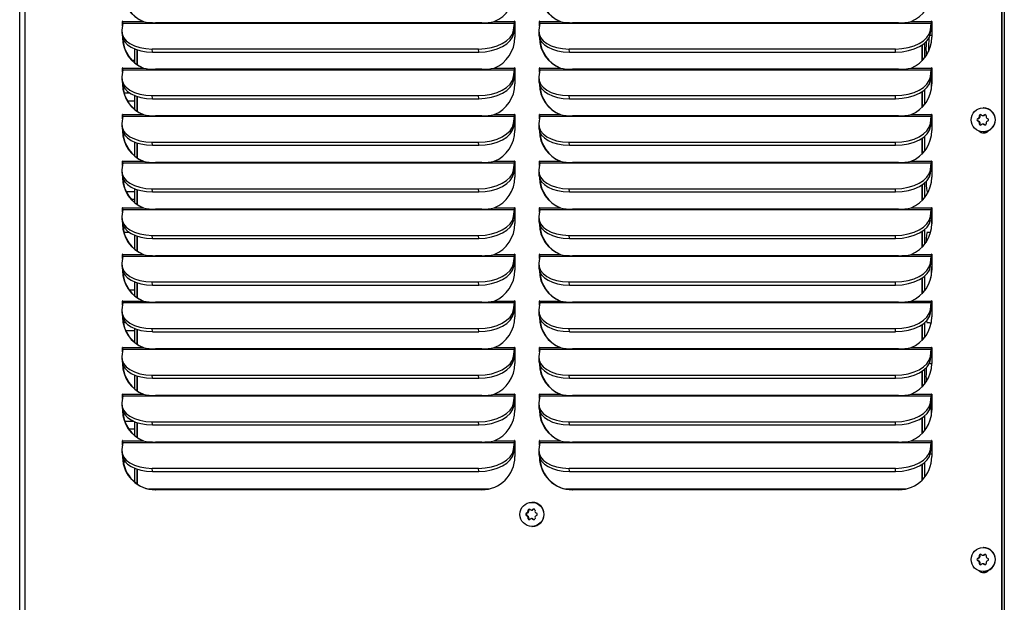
# Model space of a CAD drawing. Extents: x 776 to 936, y -8 to 92.
# Tile 10 of 18: x 832 to 847, y 45 to 54. Entities that reach past the tile are written whole.
import ezdxf

# ---------------------------------------------------------------- set-up
doc = ezdxf.new("R2010")
doc.units = 0
doc.header["$LTSCALE"] = 4
doc.header["$MEASUREMENT"] = 0
doc.layers.get('0').update_dxf_attribs({"linetype": 'CONTINUOUS'})

msp = doc.modelspace()

# ---------------------------------------------------------------- linework, layer by layer
for p, q in [((846.784, 31.709), (846.784, 75.825)), ((846.789, 31.709), (846.789, 75.825)), ((846.823, 75.661), (846.823, 32.39)), ((831.824, 31.709), (831.824, 72.984)), ((831.905, 31.709), (831.905, 72.984)), ((833.395, 54.262), (833.381, 54.154)), ((833.395, 54.287), (833.39, 54.287)), ((833.39, 54.223), (833.39, 54.287)), ((833.395, 54.264), (833.395, 54.287)), ((833.395, 54.262), (839.36, 54.262)), ((833.396, 54.287), (833.705, 54.287)), ((833.705, 54.287), (833.71, 54.287)), ((838.862, 54.268), (833.893, 54.268)), ((839.052, 54.287), (839.361, 54.287)), ((839.347, 54.154), (839.36, 54.262)), ((839.349, 54.107), (839.347, 54.154)), ((839.349, 54.107), (839.363, 54.214)), ((839.366, 54.287), (839.361, 54.287)), ((839.367, 54.287), (839.367, 54.046)), ((839.745, 54.262), (839.732, 54.154)), ((839.746, 54.287), (839.741, 54.287)), ((839.741, 54.223), (839.741, 54.287)), ((839.745, 54.262), (845.711, 54.262)), ((839.746, 54.264), (839.746, 54.287)), ((839.747, 54.287), (840.055, 54.287)), ((840.055, 54.287), (840.06, 54.287)), ((845.213, 54.268), (840.244, 54.268)), ((845.403, 54.287), (845.712, 54.287)), ((845.697, 54.154), (845.711, 54.262)), ((845.7, 54.107), (845.697, 54.154)), ((845.7, 54.107), (845.714, 54.214)), ((845.717, 54.287), (845.712, 54.287)), ((845.718, 54.287), (845.718, 54.046)), ((833.38, 54.124), (833.383, 54.077)), ((839.731, 54.124), (839.734, 54.077)), ((833.575, 53.869), (833.575, 53.658)), ((833.614, 53.855), (833.614, 53.628)), ((833.614, 53.628), (833.614, 53.855)), ((833.847, 53.82), (833.844, 53.868)), ((833.844, 53.868), (838.813, 53.868)), ((838.816, 53.82), (838.813, 53.868)), ((840.197, 53.82), (840.194, 53.868)), ((840.194, 53.868), (845.163, 53.868)), ((845.166, 53.82), (845.163, 53.868)), ((845.569, 53.687), (845.569, 53.928)), ((845.569, 53.928), (845.569, 53.687)), ((845.608, 53.957), (845.608, 53.731)), ((833.533, 53.698), (833.575, 53.698)), ((833.847, 53.82), (838.816, 53.82)), ((840.197, 53.82), (845.166, 53.82)), ((833.395, 53.552), (833.381, 53.444)), ((833.395, 53.577), (833.39, 53.577)), ((833.39, 53.513), (833.39, 53.577)), ((833.395, 53.554), (833.395, 53.577)), ((833.395, 53.552), (839.36, 53.552)), ((833.396, 53.577), (833.705, 53.577)), ((833.705, 53.577), (833.71, 53.577)), ((838.862, 53.558), (833.893, 53.558)), ((839.052, 53.577), (839.361, 53.577)), ((839.347, 53.444), (839.36, 53.552)), ((839.366, 53.577), (839.361, 53.577)), ((839.367, 53.577), (839.367, 53.336)), ((839.745, 53.552), (839.732, 53.444)), ((839.746, 53.577), (839.741, 53.577)), ((839.741, 53.513), (839.741, 53.577)), ((839.745, 53.552), (845.711, 53.552)), ((839.746, 53.554), (839.746, 53.577)), ((839.747, 53.577), (840.055, 53.577)), ((840.055, 53.577), (840.06, 53.577)), ((845.213, 53.558), (840.244, 53.558)), ((845.403, 53.577), (845.712, 53.577)), ((845.697, 53.444), (845.711, 53.552)), ((845.717, 53.577), (845.712, 53.577)), ((845.718, 53.577), (845.718, 53.336)), ((833.38, 53.414), (833.383, 53.367)), ((839.349, 53.397), (839.347, 53.444)), ((839.349, 53.397), (839.363, 53.504)), ((839.731, 53.414), (839.734, 53.367)), ((845.7, 53.397), (845.697, 53.444)), ((845.7, 53.397), (845.714, 53.504)), ((845.608, 53.247), (845.608, 53.021)), ((833.414, 53.198), (833.498, 53.198)), ((833.575, 53.159), (833.575, 52.948)), ((833.614, 53.145), (833.614, 52.918)), ((833.614, 52.918), (833.614, 53.145)), ((833.847, 53.11), (833.844, 53.158)), ((833.844, 53.158), (838.813, 53.158)), ((833.847, 53.11), (838.816, 53.11)), ((838.816, 53.11), (838.813, 53.158)), ((840.197, 53.11), (840.194, 53.158)), ((840.194, 53.158), (845.163, 53.158)), ((840.197, 53.11), (845.166, 53.11)), ((845.166, 53.11), (845.163, 53.158)), ((845.569, 52.977), (845.569, 53.218)), ((845.569, 53.218), (845.569, 52.977)), ((833.575, 53.073), (833.468, 53.073)), ((846.506, 52.971), (846.499, 52.971)), ((833.395, 52.842), (833.381, 52.734)), ((833.395, 52.867), (833.39, 52.867)), ((833.39, 52.803), (833.39, 52.867)), ((833.395, 52.844), (833.395, 52.867)), ((833.395, 52.842), (839.36, 52.842)), ((833.396, 52.867), (833.705, 52.867)), ((833.705, 52.867), (833.71, 52.867)), ((838.862, 52.848), (833.893, 52.848)), ((839.052, 52.867), (839.361, 52.867)), ((839.347, 52.734), (839.36, 52.842)), ((839.366, 52.867), (839.361, 52.867)), ((839.367, 52.867), (839.367, 52.626)), ((839.745, 52.842), (839.732, 52.734)), ((839.746, 52.867), (839.741, 52.867)), ((839.741, 52.803), (839.741, 52.867)), ((839.745, 52.842), (845.711, 52.842)), ((839.746, 52.844), (839.746, 52.867)), ((839.747, 52.867), (840.055, 52.867)), ((840.055, 52.867), (840.06, 52.867)), ((845.213, 52.848), (840.244, 52.848)), ((845.403, 52.867), (845.712, 52.867)), ((845.697, 52.734), (845.711, 52.842)), ((845.717, 52.867), (845.712, 52.867)), ((845.718, 52.867), (845.718, 52.626)), ((846.415, 52.804), (846.426, 52.804)), ((846.442, 52.813), (846.426, 52.804)), ((846.431, 52.813), (846.442, 52.813)), ((846.44, 52.848), (846.451, 52.848)), ((846.44, 52.83), (846.451, 52.83)), ((846.451, 52.848), (846.451, 52.83)), ((846.494, 52.853), (846.505, 52.853)), ((846.503, 52.856), (846.514, 52.856)), ((846.53, 52.865), (846.514, 52.856)), ((833.38, 52.704), (833.383, 52.657)), ((839.349, 52.687), (839.347, 52.734)), ((839.349, 52.687), (839.363, 52.794)), ((839.731, 52.704), (839.734, 52.657)), ((845.7, 52.687), (845.697, 52.734)), ((845.7, 52.687), (845.714, 52.794)), ((846.415, 52.771), (846.426, 52.771)), ((846.426, 52.771), (846.442, 52.762)), ((846.431, 52.762), (846.442, 52.762)), ((846.44, 52.746), (846.451, 52.746)), ((846.44, 52.727), (846.451, 52.727)), ((846.451, 52.746), (846.451, 52.727)), ((846.505, 52.722), (846.494, 52.722)), ((846.503, 52.72), (846.514, 52.72)), ((846.514, 52.72), (846.53, 52.711)), ((846.52, 52.711), (846.53, 52.711)), ((833.411, 52.573), (833.398, 52.573)), ((845.569, 52.267), (845.569, 52.508)), ((845.569, 52.508), (845.569, 52.267)), ((845.608, 52.537), (845.608, 52.311)), ((846.499, 52.605), (846.506, 52.605)), ((833.575, 52.449), (833.575, 52.238)), ((833.614, 52.435), (833.614, 52.208)), ((833.614, 52.208), (833.614, 52.435)), ((833.847, 52.4), (833.844, 52.448)), ((833.844, 52.448), (838.813, 52.448)), ((833.847, 52.4), (838.816, 52.4)), ((838.816, 52.4), (838.813, 52.448)), ((840.197, 52.4), (840.194, 52.448)), ((840.194, 52.448), (845.163, 52.448)), ((840.197, 52.4), (845.166, 52.4)), ((845.166, 52.4), (845.163, 52.448)), ((833.395, 52.132), (833.381, 52.024)), ((833.395, 52.157), (833.39, 52.157)), ((833.39, 52.093), (833.39, 52.157)), ((833.395, 52.134), (833.395, 52.157)), ((833.395, 52.132), (839.36, 52.132)), ((833.396, 52.157), (833.705, 52.157)), ((833.705, 52.157), (833.71, 52.157)), ((838.862, 52.138), (833.893, 52.138)), ((839.052, 52.157), (839.361, 52.157)), ((839.347, 52.024), (839.36, 52.132)), ((839.349, 51.977), (839.363, 52.084)), ((839.366, 52.157), (839.361, 52.157)), ((839.367, 52.157), (839.367, 51.916)), ((839.745, 52.132), (839.732, 52.024)), ((839.746, 52.157), (839.741, 52.157)), ((839.741, 52.093), (839.741, 52.157)), ((839.745, 52.132), (845.711, 52.132)), ((839.746, 52.134), (839.746, 52.157)), ((839.747, 52.157), (840.055, 52.157)), ((840.055, 52.157), (840.06, 52.157)), ((845.213, 52.138), (840.244, 52.138)), ((845.403, 52.157), (845.712, 52.157)), ((845.697, 52.024), (845.711, 52.132)), ((845.7, 51.977), (845.714, 52.084)), ((845.717, 52.157), (845.712, 52.157)), ((845.718, 52.157), (845.718, 51.916)), ((833.38, 51.994), (833.383, 51.947)), ((839.349, 51.977), (839.347, 52.024)), ((839.731, 51.994), (839.734, 51.947)), ((845.7, 51.977), (845.697, 52.024)), ((845.569, 51.557), (845.569, 51.798)), ((845.569, 51.798), (845.569, 51.557)), ((845.608, 51.827), (845.608, 51.601)), ((833.444, 51.698), (833.575, 51.698)), ((833.575, 51.739), (833.575, 51.528)), ((833.614, 51.725), (833.614, 51.498)), ((833.614, 51.498), (833.614, 51.725)), ((833.847, 51.69), (833.844, 51.738)), ((833.844, 51.738), (838.813, 51.738)), ((833.847, 51.69), (838.816, 51.69)), ((838.816, 51.69), (838.813, 51.738)), ((840.197, 51.69), (840.194, 51.738)), ((840.194, 51.738), (845.163, 51.738)), ((840.197, 51.69), (845.166, 51.69)), ((845.166, 51.69), (845.163, 51.738)), ((833.395, 51.447), (833.39, 51.447)), ((833.39, 51.383), (833.39, 51.447)), ((833.395, 51.424), (833.395, 51.447)), ((833.396, 51.447), (833.705, 51.447)), ((833.575, 51.573), (833.528, 51.573)), ((833.705, 51.447), (833.71, 51.447)), ((839.052, 51.447), (839.361, 51.447)), ((839.366, 51.447), (839.361, 51.447)), ((839.367, 51.447), (839.367, 51.206)), ((839.746, 51.447), (839.741, 51.447)), ((839.741, 51.383), (839.741, 51.447)), ((839.746, 51.424), (839.746, 51.447)), ((839.747, 51.447), (840.055, 51.447)), ((840.055, 51.447), (840.06, 51.447)), ((845.403, 51.447), (845.712, 51.447)), ((845.717, 51.447), (845.712, 51.447)), ((845.718, 51.447), (845.718, 51.206)), ((833.395, 51.422), (833.381, 51.314)), ((833.395, 51.422), (839.36, 51.422)), ((838.862, 51.428), (833.893, 51.428)), ((839.347, 51.314), (839.36, 51.422)), ((839.349, 51.267), (839.347, 51.314)), ((839.349, 51.267), (839.363, 51.374)), ((839.745, 51.422), (839.732, 51.314)), ((839.745, 51.422), (845.711, 51.422)), ((845.213, 51.428), (840.244, 51.428)), ((845.697, 51.314), (845.711, 51.422)), ((845.7, 51.267), (845.697, 51.314)), ((845.7, 51.267), (845.714, 51.374)), ((833.38, 51.284), (833.383, 51.237)), ((839.731, 51.284), (839.734, 51.237)), ((833.491, 51.073), (833.413, 51.073)), ((833.575, 51.029), (833.575, 50.818)), ((833.614, 51.015), (833.614, 50.788)), ((833.614, 50.788), (833.614, 51.015)), ((833.847, 50.98), (833.844, 51.028)), ((833.844, 51.028), (838.813, 51.028)), ((838.816, 50.98), (838.813, 51.028)), ((840.197, 50.98), (840.194, 51.028)), ((840.194, 51.028), (845.163, 51.028)), ((845.166, 50.98), (845.163, 51.028)), ((845.569, 50.847), (845.569, 51.088)), ((845.569, 51.088), (845.569, 50.847)), ((845.608, 51.117), (845.608, 50.891)), ((833.847, 50.98), (838.816, 50.98)), ((840.197, 50.98), (845.166, 50.98)), ((833.395, 50.712), (833.381, 50.604)), ((833.395, 50.737), (833.39, 50.737)), ((833.39, 50.673), (833.39, 50.737)), ((833.395, 50.714), (833.395, 50.737)), ((833.395, 50.712), (839.36, 50.712)), ((833.396, 50.737), (833.705, 50.737)), ((833.705, 50.737), (833.71, 50.737)), ((838.862, 50.718), (833.893, 50.718)), ((839.052, 50.737), (839.361, 50.737)), ((839.347, 50.604), (839.36, 50.712)), ((839.366, 50.737), (839.361, 50.737)), ((839.367, 50.737), (839.367, 50.496)), ((839.745, 50.712), (839.732, 50.604)), ((839.746, 50.737), (839.741, 50.737)), ((839.741, 50.673), (839.741, 50.737)), ((839.745, 50.712), (845.711, 50.712)), ((839.746, 50.714), (839.746, 50.737)), ((839.747, 50.737), (840.055, 50.737)), ((840.055, 50.737), (840.06, 50.737)), ((845.213, 50.718), (840.244, 50.718)), ((845.403, 50.737), (845.712, 50.737)), ((845.697, 50.604), (845.711, 50.712)), ((845.717, 50.737), (845.712, 50.737)), ((845.718, 50.737), (845.718, 50.496)), ((833.38, 50.574), (833.383, 50.527)), ((839.349, 50.557), (839.347, 50.604)), ((839.349, 50.557), (839.363, 50.664)), ((839.731, 50.574), (839.734, 50.527)), ((845.7, 50.557), (845.697, 50.604)), ((845.7, 50.557), (845.714, 50.664)), ((845.608, 50.407), (845.608, 50.181)), ((833.575, 50.319), (833.575, 50.108)), ((833.614, 50.305), (833.614, 50.078)), ((833.614, 50.078), (833.614, 50.305)), ((833.847, 50.27), (833.844, 50.318)), ((833.844, 50.318), (838.813, 50.318)), ((833.847, 50.27), (838.816, 50.27)), ((838.816, 50.27), (838.813, 50.318)), ((840.197, 50.27), (840.194, 50.318)), ((840.194, 50.318), (845.163, 50.318)), ((840.197, 50.27), (845.166, 50.27)), ((845.166, 50.27), (845.163, 50.318)), ((845.569, 50.137), (845.569, 50.378)), ((845.569, 50.378), (845.569, 50.137)), ((833.491, 50.198), (833.575, 50.198)), ((833.395, 50.002), (833.381, 49.894)), ((833.395, 50.027), (833.39, 50.027)), ((833.39, 49.963), (833.39, 50.027)), ((833.395, 50.004), (833.395, 50.027)), ((833.395, 50.002), (839.36, 50.002)), ((833.396, 50.027), (833.705, 50.027)), ((833.705, 50.027), (833.71, 50.027)), ((838.862, 50.008), (833.893, 50.008)), ((839.052, 50.027), (839.361, 50.027)), ((839.347, 49.894), (839.36, 50.002)), ((839.349, 49.847), (839.363, 49.954)), ((839.366, 50.027), (839.361, 50.027)), ((839.367, 50.027), (839.367, 49.786)), ((839.745, 50.002), (839.732, 49.894)), ((839.746, 50.027), (839.741, 50.027)), ((839.741, 49.963), (839.741, 50.027)), ((839.745, 50.002), (845.711, 50.002)), ((839.746, 50.004), (839.746, 50.027)), ((839.747, 50.027), (840.055, 50.027)), ((840.055, 50.027), (840.06, 50.027)), ((845.213, 50.008), (840.244, 50.008)), ((845.403, 50.027), (845.712, 50.027)), ((845.697, 49.894), (845.711, 50.002)), ((845.7, 49.847), (845.714, 49.954)), ((845.717, 50.027), (845.712, 50.027)), ((845.718, 50.027), (845.718, 49.786)), ((833.38, 49.864), (833.383, 49.817)), ((839.349, 49.847), (839.347, 49.894)), ((839.731, 49.864), (839.734, 49.817)), ((845.7, 49.847), (845.697, 49.894)), ((833.403, 49.698), (833.438, 49.698)), ((845.569, 49.427), (845.569, 49.668)), ((845.569, 49.668), (845.569, 49.427)), ((845.608, 49.697), (845.608, 49.471)), ((833.575, 49.573), (833.442, 49.573)), ((833.575, 49.609), (833.575, 49.398)), ((833.614, 49.595), (833.614, 49.368)), ((833.614, 49.368), (833.614, 49.595)), ((833.847, 49.56), (833.844, 49.608)), ((833.844, 49.608), (838.813, 49.608)), ((833.847, 49.56), (838.816, 49.56)), ((838.816, 49.56), (838.813, 49.608)), ((840.197, 49.56), (840.194, 49.608)), ((840.194, 49.608), (845.163, 49.608)), ((840.197, 49.56), (845.166, 49.56)), ((845.166, 49.56), (845.163, 49.608)), ((833.395, 49.292), (833.381, 49.184)), ((833.395, 49.317), (833.39, 49.317)), ((833.39, 49.253), (833.39, 49.317)), ((833.395, 49.294), (833.395, 49.317)), ((833.395, 49.292), (839.36, 49.292)), ((833.396, 49.317), (833.705, 49.317)), ((833.705, 49.317), (833.71, 49.317)), ((838.862, 49.298), (833.893, 49.298)), ((839.052, 49.317), (839.361, 49.317)), ((839.347, 49.184), (839.36, 49.292)), ((839.349, 49.137), (839.363, 49.244)), ((839.366, 49.317), (839.361, 49.317)), ((839.367, 49.317), (839.367, 49.076)), ((839.745, 49.292), (839.732, 49.184)), ((839.746, 49.317), (839.741, 49.317)), ((839.741, 49.253), (839.741, 49.317)), ((839.745, 49.292), (845.711, 49.292)), ((839.746, 49.294), (839.746, 49.317)), ((839.747, 49.317), (840.055, 49.317)), ((840.055, 49.317), (840.06, 49.317)), ((845.213, 49.298), (840.244, 49.298)), ((845.403, 49.317), (845.712, 49.317)), ((845.697, 49.184), (845.711, 49.292)), ((845.7, 49.137), (845.714, 49.244)), ((845.717, 49.317), (845.712, 49.317)), ((845.718, 49.317), (845.718, 49.076)), ((833.38, 49.154), (833.383, 49.107)), ((839.349, 49.137), (839.347, 49.184)), ((839.731, 49.154), (839.734, 49.107)), ((845.7, 49.137), (845.697, 49.184)), ((833.575, 48.899), (833.575, 48.688)), ((833.847, 48.85), (833.844, 48.898)), ((833.844, 48.898), (838.813, 48.898)), ((838.816, 48.85), (838.813, 48.898)), ((840.197, 48.85), (840.194, 48.898)), ((840.194, 48.898), (845.163, 48.898)), ((845.166, 48.85), (845.163, 48.898)), ((845.569, 48.717), (845.569, 48.958)), ((845.569, 48.958), (845.569, 48.717)), ((845.608, 48.987), (845.608, 48.761)), ((833.614, 48.885), (833.614, 48.658)), ((833.614, 48.658), (833.614, 48.885)), ((833.847, 48.85), (838.816, 48.85)), ((840.197, 48.85), (845.166, 48.85)), ((833.395, 48.607), (833.39, 48.607)), ((833.39, 48.543), (833.39, 48.607)), ((833.395, 48.584), (833.395, 48.607)), ((833.396, 48.607), (833.705, 48.607)), ((833.563, 48.698), (833.575, 48.698)), ((833.705, 48.607), (833.71, 48.607)), ((839.052, 48.607), (839.361, 48.607)), ((839.366, 48.607), (839.361, 48.607)), ((839.367, 48.607), (839.367, 48.366)), ((839.746, 48.607), (839.741, 48.607)), ((839.741, 48.543), (839.741, 48.607)), ((839.746, 48.584), (839.746, 48.607)), ((839.747, 48.607), (840.055, 48.607)), ((840.055, 48.607), (840.06, 48.607)), ((845.403, 48.607), (845.712, 48.607)), ((845.717, 48.607), (845.712, 48.607)), ((845.718, 48.607), (845.718, 48.366)), ((833.395, 48.582), (833.381, 48.474)), ((833.395, 48.582), (839.36, 48.582)), ((838.862, 48.588), (833.893, 48.588)), ((839.347, 48.474), (839.36, 48.582)), ((839.349, 48.427), (839.347, 48.474)), ((839.349, 48.427), (839.363, 48.534)), ((839.745, 48.582), (839.732, 48.474)), ((839.745, 48.582), (845.711, 48.582)), ((845.213, 48.588), (840.244, 48.588)), ((845.697, 48.474), (845.711, 48.582)), ((845.7, 48.427), (845.697, 48.474)), ((845.7, 48.427), (845.714, 48.534)), ((833.38, 48.444), (833.383, 48.397)), ((839.731, 48.444), (839.734, 48.397)), ((833.423, 48.198), (833.553, 48.198)), ((833.575, 48.189), (833.575, 47.978)), ((833.614, 48.175), (833.614, 47.948)), ((833.614, 47.948), (833.614, 48.175)), ((833.847, 48.14), (833.844, 48.188)), ((833.844, 48.188), (838.813, 48.188)), ((838.816, 48.14), (838.813, 48.188)), ((840.197, 48.14), (840.194, 48.188)), ((840.194, 48.188), (845.163, 48.188)), ((845.166, 48.14), (845.163, 48.188)), ((845.569, 48.007), (845.569, 48.248)), ((845.569, 48.248), (845.569, 48.007)), ((845.608, 48.277), (845.608, 48.051)), ((833.575, 48.073), (833.488, 48.073)), ((833.847, 48.14), (838.816, 48.14)), ((840.197, 48.14), (845.166, 48.14)), ((833.395, 47.872), (833.381, 47.764)), ((833.395, 47.897), (833.39, 47.897)), ((833.39, 47.833), (833.39, 47.897)), ((833.395, 47.874), (833.395, 47.897)), ((833.395, 47.872), (839.36, 47.872)), ((833.396, 47.897), (833.705, 47.897)), ((833.705, 47.897), (833.71, 47.897)), ((838.862, 47.878), (833.893, 47.878)), ((839.052, 47.897), (839.361, 47.897)), ((839.347, 47.764), (839.36, 47.872)), ((839.366, 47.897), (839.361, 47.897)), ((839.367, 47.897), (839.367, 47.656)), ((839.745, 47.872), (839.732, 47.764)), ((839.746, 47.897), (839.741, 47.897)), ((839.741, 47.833), (839.741, 47.897)), ((839.745, 47.872), (845.711, 47.872)), ((839.746, 47.874), (839.746, 47.897)), ((839.747, 47.897), (840.055, 47.897)), ((840.055, 47.897), (840.06, 47.897)), ((845.213, 47.878), (840.244, 47.878)), ((845.403, 47.897), (845.712, 47.897)), ((845.697, 47.764), (845.711, 47.872)), ((845.717, 47.897), (845.712, 47.897)), ((845.718, 47.897), (845.718, 47.656)), ((833.38, 47.734), (833.383, 47.687)), ((839.349, 47.717), (839.347, 47.764)), ((839.349, 47.717), (839.363, 47.824)), ((839.731, 47.734), (839.734, 47.687)), ((845.7, 47.717), (845.697, 47.764)), ((845.7, 47.717), (845.714, 47.824)), ((833.433, 47.573), (833.402, 47.573)), ((845.608, 47.567), (845.608, 47.341)), ((833.575, 47.479), (833.575, 47.268)), ((833.614, 47.465), (833.614, 47.238)), ((833.614, 47.238), (833.614, 47.465)), ((833.847, 47.43), (833.844, 47.478)), ((833.844, 47.478), (838.813, 47.478)), ((833.847, 47.43), (838.816, 47.43)), ((838.816, 47.43), (838.813, 47.478)), ((840.197, 47.43), (840.194, 47.478)), ((840.194, 47.478), (845.163, 47.478)), ((840.197, 47.43), (845.166, 47.43)), ((845.166, 47.43), (845.163, 47.478)), ((845.569, 47.297), (845.569, 47.538)), ((845.569, 47.538), (845.569, 47.297)), ((833.786, 47.163), (838.976, 47.163)), ((838.863, 47.15), (833.894, 47.15)), ((840.137, 47.163), (845.327, 47.163)), ((845.214, 47.15), (840.245, 47.15)), ((839.632, 46.959), (839.625, 46.959)), ((839.568, 46.802), (839.552, 46.792)), ((839.557, 46.802), (839.568, 46.802)), ((839.566, 46.836), (839.577, 46.836)), ((839.566, 46.818), (839.577, 46.818)), ((839.577, 46.836), (839.577, 46.818)), ((839.62, 46.841), (839.631, 46.841)), ((839.629, 46.844), (839.64, 46.844)), ((839.656, 46.853), (839.64, 46.844)), ((839.541, 46.792), (839.552, 46.792)), ((839.541, 46.759), (839.552, 46.759)), ((839.552, 46.759), (839.568, 46.75)), ((839.557, 46.75), (839.568, 46.75)), ((839.566, 46.734), (839.577, 46.734)), ((839.566, 46.715), (839.577, 46.715)), ((839.577, 46.734), (839.577, 46.715)), ((839.631, 46.711), (839.62, 46.711)), ((839.629, 46.708), (839.64, 46.708)), ((839.64, 46.708), (839.656, 46.699)), ((839.646, 46.699), (839.656, 46.699)), ((839.625, 46.593), (839.632, 46.593)), ((846.506, 46.271), (846.499, 46.271)), ((846.415, 46.104), (846.426, 46.104)), ((846.415, 46.071), (846.426, 46.071)), ((846.442, 46.113), (846.426, 46.104)), ((846.426, 46.071), (846.442, 46.062)), ((846.431, 46.113), (846.442, 46.113)), ((846.431, 46.062), (846.442, 46.062)), ((846.44, 46.148), (846.451, 46.148)), ((846.44, 46.13), (846.451, 46.13)), ((846.451, 46.148), (846.451, 46.13)), ((846.494, 46.153), (846.505, 46.153)), ((846.503, 46.156), (846.514, 46.156)), ((846.53, 46.165), (846.514, 46.156)), ((846.44, 46.046), (846.451, 46.046)), ((846.44, 46.027), (846.451, 46.027)), ((846.451, 46.046), (846.451, 46.027)), ((846.505, 46.022), (846.494, 46.022)), ((846.499, 45.905), (846.506, 45.905)), ((846.503, 46.02), (846.514, 46.02)), ((846.514, 46.02), (846.53, 46.011)), ((846.52, 46.011), (846.53, 46.011))]:
    msp.add_line(p, q)
for centre, radius, start, end in [((833.883, 55.117), 0.849, 257.8765, 270.6965), ((838.873, 55.123), 0.855, 269.2777, 282.0825), ((840.234, 55.117), 0.849, 257.8765, 270.6965), ((845.224, 55.123), 0.855, 269.2777, 282.0825), ((845.682, 53.386), 0.688, 87.0425, 89.8366), ((833.883, 54.407), 0.849, 257.8765, 270.6965), ((838.873, 54.413), 0.855, 269.2777, 282.0825), ((840.234, 54.407), 0.849, 257.8765, 270.6965), ((845.224, 54.413), 0.855, 269.2777, 282.0825), ((833.883, 53.697), 0.849, 257.8765, 270.6965), ((838.873, 53.703), 0.855, 269.2777, 282.0825), ((840.234, 53.697), 0.849, 257.8765, 270.6965), ((845.224, 53.703), 0.855, 269.2777, 282.0825), ((846.425, 52.788), 0.0192, 121.1708, 238.8157), ((846.421, 52.83), 0.0194, 300.7648, 359.4106), ((846.46, 52.848), 0.019, 60.4922, 179.6836), ((846.494, 52.872), 0.0189, 239.8821, 300.1042), ((846.529, 52.849), 0.0188, 359.3105, 120.4865), ((846.566, 52.83), 0.0187, 179.3318, 240.4656), ((846.564, 52.788), 0.0188, 299.1852, 60.8012), ((845.682, 53.386), 0.688, 271.615, 272.9551), ((846.421, 52.745), 0.0194, 0.5764, 59.2211), ((846.459, 52.727), 0.019, 180.3037, 299.4933), ((846.494, 52.704), 0.0189, 59.883, 120.1033), ((846.529, 52.727), 0.0188, 239.5005, 0.6753), ((846.566, 52.746), 0.0187, 119.5211, 180.6543), ((833.883, 52.987), 0.849, 257.8765, 270.6965), ((838.873, 52.993), 0.855, 269.2777, 282.0825), ((840.234, 52.987), 0.849, 257.8765, 270.6965), ((845.224, 52.993), 0.855, 269.2777, 282.0825), ((833.883, 52.277), 0.849, 257.8765, 270.6965), ((838.873, 52.283), 0.855, 269.2777, 282.0825), ((840.234, 52.277), 0.849, 257.8765, 270.6965), ((845.224, 52.283), 0.855, 269.2777, 282.0825), ((833.883, 51.567), 0.849, 257.8765, 270.6965), ((838.873, 51.573), 0.855, 269.2777, 282.0825), ((840.234, 51.567), 0.849, 257.8765, 270.6965), ((845.224, 51.573), 0.855, 269.2777, 282.0825), ((833.883, 50.857), 0.849, 257.8765, 270.6965), ((838.873, 50.863), 0.855, 269.2777, 282.0825), ((840.234, 50.857), 0.849, 257.8765, 270.6965), ((845.224, 50.863), 0.855, 269.2777, 282.0825), ((833.883, 50.147), 0.849, 257.8765, 270.6965), ((838.873, 50.153), 0.855, 269.2777, 282.0825), ((840.234, 50.147), 0.849, 257.8765, 270.6965), ((845.224, 50.153), 0.855, 269.2777, 282.0825), ((833.883, 49.437), 0.849, 257.8765, 270.6965), ((838.873, 49.443), 0.855, 269.2777, 282.0825), ((840.234, 49.437), 0.849, 257.8765, 270.6965), ((845.224, 49.443), 0.855, 269.2777, 282.0825), ((833.883, 48.727), 0.849, 257.8765, 270.6965), ((838.873, 48.733), 0.855, 269.2777, 282.0825), ((840.234, 48.727), 0.849, 257.8765, 270.6965), ((845.224, 48.733), 0.855, 269.2777, 282.0825), ((839.547, 46.818), 0.0194, 300.7716, 359.4174), ((839.585, 46.836), 0.019, 60.4991, 179.6902), ((839.62, 46.86), 0.0189, 239.889, 300.111), ((839.655, 46.837), 0.0188, 359.3174, 120.4932), ((839.692, 46.818), 0.0187, 179.3386, 240.4724), ((839.551, 46.776), 0.0192, 121.1776, 238.8224), ((839.547, 46.733), 0.0194, 0.5831, 59.2279), ((839.585, 46.715), 0.019, 180.3104, 299.5002), ((839.62, 46.692), 0.0189, 59.8897, 120.1103), ((839.655, 46.715), 0.0188, 239.5072, 0.6822), ((839.692, 46.734), 0.0187, 119.5279, 180.6611), ((839.69, 46.776), 0.0188, 299.192, 60.808), ((846.425, 46.088), 0.0192, 121.1708, 238.8157), ((846.421, 46.13), 0.0194, 300.7648, 359.4106), ((846.421, 46.045), 0.0194, 0.5764, 59.2211), ((846.46, 46.148), 0.019, 60.4922, 179.6836), ((846.494, 46.172), 0.0189, 239.8821, 300.1042), ((846.529, 46.149), 0.0188, 359.3105, 120.4865), ((846.566, 46.13), 0.0187, 179.3318, 240.4656), ((846.566, 46.046), 0.0187, 119.5211, 180.6543), ((846.564, 46.088), 0.0188, 299.1852, 60.8012), ((846.459, 46.027), 0.019, 180.3037, 299.4933), ((846.494, 46.004), 0.0189, 59.883, 120.1033), ((846.529, 46.027), 0.0188, 239.5005, 0.6753)]:
    msp.add_arc(centre, radius, start, end)
for centre, major_axis, ratio, start_param, end_param in [((833.894, 54.756), (0, -0.506), 0.996195, 4.725676, 5.898396), ((838.863, 54.756), (0, -0.506), 0.996195, 0.384789, 1.570796), ((840.245, 54.756), (0, -0.506), 0.996195, 4.725676, 5.898396), ((845.214, 54.756), (0, -0.506), 0.996195, 0.384789, 1.570796), ((833.899, 54.756), (0, -0.506), 0.996195, 4.756771, 5.898396), ((840.25, 54.756), (0, -0.506), 0.996195, 4.756771, 5.898396), ((833.879, 54.154), (0.499, 0.03), 0.571394, 3.035192, 4.605988), ((833.393, 54.287), (0, -0.003), 0.996195, 1.570796, 4.712389), ((833.398, 54.287), (0, -0.003), 0.996195, 4.149513, 4.712389), ((833.393, 54.287), (0, 0.031), 0.087156, 3.752458, 4.712389), ((838.848, 54.154), (-0.499, -0.03), 0.571394, 1.464396, 3.035192), ((839.358, 54.287), (0, -0.031), 0.087156, 0.610865, 1.570796), ((839.364, 54.287), (0, -0.003), 0.996195, 1.570796, 4.712389), ((839.358, 54.287), (0, -0.089), 0.087156, 0.610865, 1.570796), ((839.369, 54.287), (0, -0.003), 0.996195, 4.149513, 4.712389), ((840.23, 54.154), (0.499, 0.03), 0.571394, 3.035192, 4.605988), ((839.744, 54.287), (0, -0.003), 0.996195, 1.570796, 4.712389), ((839.744, 54.287), (0, -0.031), 0.087156, 0.610865, 1.570796), ((839.749, 54.287), (0, -0.003), 0.996195, 4.149513, 4.712389), ((845.199, 54.154), (-0.499, -0.03), 0.571394, 1.464396, 3.035192), ((845.709, 54.287), (0, -0.031), 0.087156, 0.610865, 1.570796), ((845.715, 54.287), (0, -0.003), 0.996195, 1.570796, 4.712389), ((845.709, 54.287), (0, -0.089), 0.087156, 0.610865, 1.570796), ((845.722, 54.386), (0, 0.187), 0.087156, -3.631617, -3.398917), ((845.72, 54.287), (0, -0.003), 0.996195, 4.149513, 4.712389), ((833.882, 54.107), (0.499, 0.03), 0.571394, 3.141593, 4.605988), ((833.894, 54.046), (0, -0.506), 0.996195, 4.725676, 5.898396), ((833.899, 54.046), (0, -0.506), 0.996195, 4.756771, 5.898396), ((838.851, 54.107), (-0.499, -0.03), 0.571394, 1.464396, 3.035192), ((838.863, 54.046), (0, 0.506), 0.996195, 3.526382, 4.712389), ((840.233, 54.107), (0.499, 0.03), 0.571394, 3.141593, 4.605988), ((840.245, 54.046), (0, -0.506), 0.996195, 4.725676, 5.898396), ((840.25, 54.046), (0, -0.506), 0.996195, 4.756771, 5.898396), ((845.202, 54.107), (-0.499, -0.03), 0.571394, 1.464396, 3.035192), ((845.214, 54.046), (0, 0.506), 0.996195, 3.526382, 4.712389), ((845.684, 53.886), (0, -0.187), 0.087156, 3.809278, 5.024098), ((845.646, 53.886), (0, 0.187), 0.087156, 1.048643, 2.261187), ((845.646, 53.886), (0, -0.187), 0.087156, 4.190235, 5.402779), ((833.393, 53.577), (0, -0.003), 0.996195, 1.570796, 4.712389), ((833.398, 53.577), (0, -0.003), 0.996195, 4.149513, 4.712389), ((833.393, 53.577), (0, 0.031), 0.087156, 3.752458, 4.712389), ((839.358, 53.577), (0, -0.031), 0.087156, 0.610865, 1.570796), ((839.364, 53.577), (0, -0.003), 0.996195, 1.570796, 4.712389), ((839.358, 53.577), (0, -0.089), 0.087156, 0.610865, 1.570796), ((839.369, 53.577), (0, -0.003), 0.996195, 4.149513, 4.712389), ((839.744, 53.577), (0, -0.003), 0.996195, 1.570796, 4.712389), ((839.744, 53.577), (0, -0.031), 0.087156, 0.610865, 1.570796), ((839.749, 53.577), (0, -0.003), 0.996195, 4.149513, 4.712389), ((845.709, 53.577), (0, -0.031), 0.087156, 0.610865, 1.570796), ((845.715, 53.577), (0, -0.003), 0.996195, 1.570796, 4.712389), ((845.709, 53.577), (0, -0.089), 0.087156, 0.610865, 1.570796), ((845.72, 53.577), (0, -0.003), 0.996195, 4.149513, 4.712389), ((845.722, 53.386), (0, 0.187), 0.087156, 0.257265, 0.321691), ((845.722, 53.386), (0, -0.187), 0.087156, 3.398858, 3.463283), ((833.879, 53.444), (0.499, 0.03), 0.571394, 3.035192, 4.605988), ((838.848, 53.444), (-0.499, -0.03), 0.571394, 1.464396, 3.035192), ((838.851, 53.397), (-0.499, -0.03), 0.571394, 1.464396, 3.035192), ((840.23, 53.444), (0.499, 0.03), 0.571394, 3.035192, 4.605988), ((845.199, 53.444), (-0.499, -0.03), 0.571394, 1.464396, 3.035192), ((845.202, 53.397), (-0.499, -0.03), 0.571394, 1.464396, 3.035192), ((845.722, 53.386), (0, 0.187), 0.087156, 1.235808, 2.374433), ((845.722, 53.386), (0, -0.187), 0.087156, 4.377401, 5.516025), ((833.882, 53.397), (0.499, 0.03), 0.571394, 3.141593, 4.605988), ((833.894, 53.336), (0, -0.506), 0.996195, 4.725676, 5.898396), ((833.899, 53.336), (0, -0.506), 0.996195, 4.756771, 5.898396), ((838.863, 53.336), (0, 0.506), 0.996195, 3.526382, 4.712389), ((840.233, 53.397), (0.499, 0.03), 0.571394, 3.141593, 4.605988), ((840.245, 53.336), (0, -0.506), 0.996195, 4.725676, 5.898396), ((840.25, 53.336), (0, -0.506), 0.996195, 4.756771, 5.898396), ((845.214, 53.336), (0, -0.506), 0.996195, 0.384789, 1.570796), ((846.506, 52.788), (0, 0.183), 0.996195, 3.141593, 6.283185), ((833.393, 52.867), (0, -0.003), 0.996195, 1.570796, 4.712389), ((833.398, 52.867), (0, -0.003), 0.996195, 4.149513, 4.712389), ((833.393, 52.867), (0, -0.031), 0.087156, 0.610865, 1.570796), ((839.358, 52.867), (0, -0.031), 0.087156, 0.610865, 1.570796), ((839.364, 52.867), (0, -0.003), 0.996195, 1.570796, 4.712389), ((839.358, 52.867), (0, -0.089), 0.087156, 0.610865, 1.570796), ((839.369, 52.867), (0, -0.003), 0.996195, 4.149513, 4.712389), ((839.744, 52.867), (0, -0.003), 0.996195, 1.570796, 4.712389), ((839.744, 52.867), (0, 0.031), 0.087156, 3.752458, 4.712389), ((839.749, 52.867), (0, -0.003), 0.996195, 4.149513, 4.712389), ((845.709, 52.867), (0, -0.031), 0.087156, 0.610865, 1.570796), ((845.715, 52.867), (0, -0.003), 0.996195, 1.570796, 4.712389), ((845.709, 52.867), (0, -0.089), 0.087156, 0.610865, 1.570796), ((845.72, 52.867), (0, -0.003), 0.996195, 4.149513, 4.712389), ((846.493, 52.834), (-0.257, -0.148), 0.043569, -1.3524, -1.289006), ((846.435, 52.788), (0, 0.019), 0.996195, 0.52348, 2.617875), ((846.466, 52.788), (0, 0.296), 0.087156, 1.364645, 1.428038), ((846.432, 52.83), (0, -0.019), 0.996195, 0.52348, 1.570678), ((846.47, 52.848), (0, -0.019), 0.996195, 3.44089, 4.71227), ((846.546, 52.834), (-0.257, 0.148), 0.043587, 1.289017, 1.35241), ((846.493, 52.834), (0.257, 0.148), 0.043569, 1.440263, 1.503656), ((846.505, 52.872), (0, 0.019), 0.996195, 3.141593, 3.665073), ((846.573, 52.788), (0, 0.296), 0.087156, 1.364645, 1.428038), ((846.546, 52.834), (0.257, -0.148), 0.043587, -1.503646, -1.440252), ((833.879, 52.734), (0.499, 0.03), 0.571394, 3.035192, 4.605988), ((833.882, 52.687), (0.499, 0.03), 0.571394, 3.141593, 4.605988), ((838.848, 52.734), (-0.499, -0.03), 0.571394, 1.464396, 3.035192), ((838.851, 52.687), (-0.499, -0.03), 0.571394, 1.464396, 3.035192), ((840.23, 52.734), (0.499, 0.03), 0.571394, 3.035192, 4.605988), ((840.233, 52.687), (0.499, 0.03), 0.571394, 3.141593, 4.605988), ((845.199, 52.734), (-0.499, -0.03), 0.571394, 1.464396, 3.035192), ((845.202, 52.687), (-0.499, -0.03), 0.571394, 1.464396, 3.035192), ((846.493, 52.741), (-0.257, 0.148), 0.043587, 1.289017, 1.35241), ((846.466, 52.788), (0, -0.296), 0.087156, -1.428018, -1.364624), ((846.432, 52.746), (0, 0.019), 0.996195, 4.71227, 5.759468), ((846.47, 52.727), (0, 0.019), 0.996195, 1.570678, 2.862162), ((846.546, 52.741), (-0.257, -0.148), 0.043569, -1.3524, -1.289006), ((846.493, 52.741), (0.257, -0.148), 0.043587, -1.503646, -1.440252), ((846.505, 52.703), (0, -0.019), 0.996195, 2.617875, 3.141593), ((846.54, 52.727), (0, 0.019), 0.996195, 2.617875, 2.876505), ((846.573, 52.788), (0, -0.296), 0.087156, -1.428018, -1.364624), ((846.546, 52.741), (0.257, 0.148), 0.043569, 1.440263, 1.503656), ((833.894, 52.626), (0, -0.506), 0.996195, 4.725676, 5.898396), ((833.899, 52.626), (0, -0.506), 0.996195, 4.756771, 5.898396), ((838.863, 52.626), (0, -0.506), 0.996195, 0.384789, 1.570796), ((840.245, 52.626), (0, -0.506), 0.996195, 4.725676, 5.898396), ((840.25, 52.626), (0, -0.506), 0.996195, 4.756771, 5.898396), ((845.214, 52.626), (0, -0.506), 0.996195, 0.384789, 1.570796), ((846.506, 52.688), (0, 0.1), 0.996195, 2.376997, 3.974122), ((846.511, 52.688), (0, 0.1), 0.996195, 2.416302, 3.116218), ((833.393, 52.157), (0, -0.003), 0.996195, 1.570796, 4.712389), ((833.398, 52.157), (0, -0.003), 0.996195, 4.149513, 4.712389), ((833.393, 52.157), (0, -0.031), 0.087156, 0.610865, 1.570796), ((839.358, 52.157), (0, -0.031), 0.087156, 0.610865, 1.570796), ((839.364, 52.157), (0, -0.003), 0.996195, 1.570796, 4.712389), ((839.358, 52.157), (0, -0.089), 0.087156, 0.610865, 1.570796), ((839.369, 52.157), (0, -0.003), 0.996195, 4.149513, 4.712389), ((839.744, 52.157), (0, -0.003), 0.996195, 1.570796, 4.712389), ((839.744, 52.157), (0, 0.031), 0.087156, 3.752458, 4.712389), ((839.749, 52.157), (0, -0.003), 0.996195, 4.149513, 4.712389), ((845.709, 52.157), (0, -0.031), 0.087156, 0.610865, 1.570796), ((845.715, 52.157), (0, -0.003), 0.996195, 1.570796, 4.712389), ((845.709, 52.157), (0, -0.089), 0.087156, 0.610865, 1.570796), ((845.72, 52.157), (0, -0.003), 0.996195, 4.149513, 4.712389), ((833.879, 52.024), (0.499, 0.03), 0.571394, 3.035192, 4.605988), ((833.882, 51.977), (0.499, 0.03), 0.571394, 3.141593, 4.605988), ((833.894, 51.916), (0, -0.506), 0.996195, 4.725676, 5.898396), ((838.848, 52.024), (-0.499, -0.03), 0.571394, 1.464396, 3.035192), ((838.851, 51.977), (-0.499, -0.03), 0.571394, 1.464396, 3.035192), ((838.863, 51.916), (0, -0.506), 0.996195, 0.384789, 1.570796), ((840.23, 52.024), (0.499, 0.03), 0.571394, 3.035192, 4.605988), ((840.233, 51.977), (0.499, 0.03), 0.571394, 3.141593, 4.605988), ((840.245, 51.916), (0, -0.506), 0.996195, 4.725676, 5.898396), ((845.199, 52.024), (-0.499, -0.03), 0.571394, 1.464396, 3.035192), ((845.202, 51.977), (-0.499, -0.03), 0.571394, 1.464396, 3.035192), ((845.214, 51.916), (0, -0.506), 0.996195, 0.384789, 1.570796), ((833.899, 51.916), (0, -0.506), 0.996195, 4.756771, 5.898396), ((840.25, 51.916), (0, -0.506), 0.996195, 4.756771, 5.898396), ((845.646, 51.886), (0, 0.187), 0.087156, 1.776669, 3.141593), ((833.393, 51.447), (0, -0.003), 0.996195, 1.570796, 4.712389), ((833.398, 51.447), (0, -0.003), 0.996195, 4.149513, 4.712389), ((833.393, 51.447), (0, 0.031), 0.087156, 3.752458, 4.712389), ((839.358, 51.447), (0, -0.031), 0.087156, 0.610865, 1.570796), ((839.364, 51.447), (0, -0.003), 0.996195, 1.570796, 4.712389), ((839.358, 51.447), (0, -0.089), 0.087156, 0.610865, 1.570796), ((839.369, 51.447), (0, -0.003), 0.996195, 4.149513, 4.712389), ((839.744, 51.447), (0, -0.003), 0.996195, 1.570796, 4.712389), ((839.744, 51.447), (0, -0.031), 0.087156, 0.610865, 1.570796), ((839.749, 51.447), (0, -0.003), 0.996195, 4.149513, 4.712389), ((845.709, 51.447), (0, -0.031), 0.087156, 0.610865, 1.570796), ((845.715, 51.447), (0, -0.003), 0.996195, 1.570796, 4.712389), ((845.709, 51.447), (0, -0.089), 0.087156, 0.610865, 1.570796), ((845.72, 51.447), (0, -0.003), 0.996195, 4.149513, 4.712389), ((833.879, 51.314), (0.499, 0.03), 0.571394, 3.035192, 4.605988), ((838.848, 51.314), (-0.499, -0.03), 0.571394, 1.464396, 3.035192), ((840.23, 51.314), (0.499, 0.03), 0.571394, 3.035192, 4.605988), ((845.199, 51.314), (-0.499, -0.03), 0.571394, 1.464396, 3.035192), ((845.722, 51.386), (0, 0.187), 0.087156, -4.34692, -3.398774), ((833.882, 51.267), (0.499, 0.03), 0.571394, 3.141593, 4.605988), ((833.894, 51.206), (0, -0.506), 0.996195, 4.725676, 5.898396), ((833.899, 51.206), (0, -0.506), 0.996195, 4.756771, 5.898396), ((838.851, 51.267), (-0.499, -0.03), 0.571394, 1.464396, 3.035192), ((838.863, 51.206), (0, -0.506), 0.996195, 0.384789, 1.570796), ((840.233, 51.267), (0.499, 0.03), 0.571394, 3.141593, 4.605988), ((840.245, 51.206), (0, -0.506), 0.996195, 4.725676, 5.898396), ((840.25, 51.206), (0, -0.506), 0.996195, 4.756771, 5.898396), ((845.202, 51.267), (-0.499, -0.03), 0.571394, 1.464396, 3.035192), ((845.214, 51.206), (0, 0.506), 0.996195, 3.526382, 4.712389), ((845.646, 50.886), (0, 0.187), 0.087156, 0, 1.380671), ((833.393, 50.737), (0, -0.003), 0.996195, 1.570796, 4.712389), ((833.398, 50.737), (0, -0.003), 0.996195, 4.149513, 4.712389), ((833.393, 50.737), (0, 0.031), 0.087156, 3.752458, 4.712389), ((839.358, 50.737), (0, -0.031), 0.087156, 0.610865, 1.570796), ((839.364, 50.737), (0, -0.003), 0.996195, 1.570796, 4.712389), ((839.358, 50.737), (0, -0.089), 0.087156, 0.610865, 1.570796), ((839.369, 50.737), (0, -0.003), 0.996195, 4.149513, 4.712389), ((839.744, 50.737), (0, -0.003), 0.996195, 1.570796, 4.712389), ((839.744, 50.737), (0, -0.031), 0.087156, 0.610865, 1.570796), ((839.749, 50.737), (0, -0.003), 0.996195, 4.149513, 4.712389), ((845.709, 50.737), (0, -0.031), 0.087156, 0.610865, 1.570796), ((845.715, 50.737), (0, -0.003), 0.996195, 1.570796, 4.712389), ((845.709, 50.737), (0, -0.089), 0.087156, 0.610865, 1.570796), ((845.72, 50.737), (0, -0.003), 0.996195, 4.149513, 4.712389), ((833.879, 50.604), (0.499, 0.03), 0.571394, 3.035192, 4.605988), ((838.848, 50.604), (-0.499, -0.03), 0.571394, 1.464396, 3.035192), ((838.851, 50.557), (-0.499, -0.03), 0.571394, 1.464396, 3.035192), ((840.23, 50.604), (0.499, 0.03), 0.571394, 3.035192, 4.605988), ((845.199, 50.604), (-0.499, -0.03), 0.571394, 1.464396, 3.035192), ((845.202, 50.557), (-0.499, -0.03), 0.571394, 1.464396, 3.035192), ((845.722, 50.386), (0, 0.187), 0.087156, 0.256984, 1.57318), ((833.882, 50.557), (0.499, 0.03), 0.571394, 3.141593, 4.605988), ((833.894, 50.496), (0, -0.506), 0.996195, 4.725676, 5.898396), ((833.899, 50.496), (0, -0.506), 0.996195, 4.756771, 5.898396), ((838.863, 50.496), (0, 0.506), 0.996195, 3.526382, 4.712389), ((840.233, 50.557), (0.499, 0.03), 0.571394, 3.141593, 4.605988), ((840.245, 50.496), (0, -0.506), 0.996195, 4.725676, 5.898396), ((840.25, 50.496), (0, -0.506), 0.996195, 4.756771, 5.898396), ((845.214, 50.496), (0, -0.506), 0.996195, 0.384789, 1.570796), ((833.393, 50.027), (0, -0.003), 0.996195, 1.570796, 4.712389), ((833.398, 50.027), (0, -0.003), 0.996195, 4.149513, 4.712389), ((833.393, 50.027), (0, 0.031), 0.087156, 3.752458, 4.712389), ((839.358, 50.027), (0, -0.031), 0.087156, 0.610865, 1.570796), ((839.364, 50.027), (0, -0.003), 0.996195, 1.570796, 4.712389), ((839.358, 50.027), (0, -0.089), 0.087156, 0.610865, 1.570796), ((839.369, 50.027), (0, -0.003), 0.996195, 4.149513, 4.712389), ((839.744, 50.027), (0, -0.003), 0.996195, 1.570796, 4.712389), ((839.744, 50.027), (0, 0.031), 0.087156, 3.752458, 4.712389), ((839.749, 50.027), (0, -0.003), 0.996195, 4.149513, 4.712389), ((845.709, 50.027), (0, -0.031), 0.087156, 0.610865, 1.570796), ((845.715, 50.027), (0, -0.003), 0.996195, 1.570796, 4.712389), ((845.709, 50.027), (0, -0.089), 0.087156, 0.610865, 1.570796), ((845.72, 50.027), (0, -0.003), 0.996195, 4.149513, 4.712389), ((833.879, 49.894), (0.499, 0.03), 0.571394, 3.035192, 4.605988), ((833.882, 49.847), (0.499, 0.03), 0.571394, 3.141593, 4.605988), ((838.848, 49.894), (-0.499, -0.03), 0.571394, 1.464396, 3.035192), ((838.851, 49.847), (-0.499, -0.03), 0.571394, 1.464396, 3.035192), ((840.23, 49.894), (0.499, 0.03), 0.571394, 3.035192, 4.605988), ((840.233, 49.847), (0.499, 0.03), 0.571394, 3.141593, 4.605988), ((845.199, 49.894), (-0.499, -0.03), 0.571394, 1.464396, 3.035192), ((845.202, 49.847), (-0.499, -0.03), 0.571394, 1.464396, 3.035192), ((833.894, 49.786), (0, -0.506), 0.996195, 4.725676, 5.898396), ((833.899, 49.786), (0, -0.506), 0.996195, 4.756771, 5.898396), ((838.863, 49.786), (0, 0.506), 0.996195, 3.526382, 4.712389), ((840.245, 49.786), (0, -0.506), 0.996195, 4.725676, 5.898396), ((840.25, 49.786), (0, -0.506), 0.996195, 4.756771, 5.898396), ((845.214, 49.786), (0, -0.506), 0.996195, 0.384789, 1.570796), ((845.646, 49.886), (0, 0.187), 0.087156, 2.598766, 3.141593), ((833.393, 49.317), (0, -0.003), 0.996195, 1.570796, 4.712389), ((833.398, 49.317), (0, -0.003), 0.996195, 4.149513, 4.712389), ((833.393, 49.317), (0, 0.031), 0.087156, 3.752458, 4.712389), ((839.358, 49.317), (0, -0.031), 0.087156, 0.610865, 1.570796), ((839.364, 49.317), (0, -0.003), 0.996195, 1.570796, 4.712389), ((839.358, 49.317), (0, -0.089), 0.087156, 0.610865, 1.570796), ((839.369, 49.317), (0, -0.003), 0.996195, 4.149513, 4.712389), ((839.744, 49.317), (0, -0.003), 0.996195, 1.570796, 4.712389), ((839.744, 49.317), (0, 0.031), 0.087156, 3.752458, 4.712389), ((839.749, 49.317), (0, -0.003), 0.996195, 4.149513, 4.712389), ((845.709, 49.317), (0, -0.031), 0.087156, 0.610865, 1.570796), ((845.715, 49.317), (0, -0.003), 0.996195, 1.570796, 4.712389), ((845.722, 49.386), (0, 0.187), 0.087156, -3.770392, -3.398449), ((845.709, 49.317), (0, -0.089), 0.087156, 0.610865, 1.570796), ((845.72, 49.317), (0, -0.003), 0.996195, 4.149513, 4.712389), ((833.879, 49.184), (0.499, 0.03), 0.571394, 3.035192, 4.605988), ((833.882, 49.137), (0.499, 0.03), 0.571394, 3.141593, 4.605988), ((833.894, 49.076), (0, -0.506), 0.996195, 4.725676, 5.898396), ((833.899, 49.076), (0, -0.506), 0.996195, 4.756771, 5.898396), ((838.848, 49.184), (-0.499, -0.03), 0.571394, 1.464396, 3.035192), ((838.851, 49.137), (-0.499, -0.03), 0.571394, 1.464396, 3.035192), ((838.863, 49.076), (0, 0.506), 0.996195, 3.526382, 4.712389), ((840.23, 49.184), (0.499, 0.03), 0.571394, 3.035192, 4.605988), ((840.233, 49.137), (0.499, 0.03), 0.571394, 3.141593, 4.605988), ((840.245, 49.076), (0, -0.506), 0.996195, 4.725676, 5.898396), ((840.25, 49.076), (0, -0.506), 0.996195, 4.756771, 5.898396), ((845.199, 49.184), (-0.499, -0.03), 0.571394, 1.464396, 3.035192), ((845.202, 49.137), (-0.499, -0.03), 0.571394, 1.464396, 3.035192), ((845.214, 49.076), (0, -0.506), 0.996195, 0.384789, 1.570796), ((845.646, 48.886), (0, 0.187), 0.087156, 0.836905, 2.083001), ((833.393, 48.607), (0, -0.003), 0.996195, 1.570796, 4.712389), ((833.398, 48.607), (0, -0.003), 0.996195, 4.149513, 4.712389), ((833.393, 48.607), (0, 0.031), 0.087156, 3.752458, 4.712389), ((839.358, 48.607), (0, -0.031), 0.087156, 0.610865, 1.570796), ((839.364, 48.607), (0, -0.003), 0.996195, 1.570796, 4.712389), ((839.358, 48.607), (0, -0.089), 0.087156, 0.610865, 1.570796), ((839.369, 48.607), (0, -0.003), 0.996195, 4.149513, 4.712389), ((839.744, 48.607), (0, -0.003), 0.996195, 1.570796, 4.712389), ((839.744, 48.607), (0, -0.031), 0.087156, 0.610865, 1.570796), ((839.749, 48.607), (0, -0.003), 0.996195, 4.149513, 4.712389), ((845.709, 48.607), (0, -0.031), 0.087156, 0.610865, 1.570796), ((845.715, 48.607), (0, -0.003), 0.996195, 1.570796, 4.712389), ((845.709, 48.607), (0, -0.089), 0.087156, 0.610865, 1.570796), ((845.72, 48.607), (0, -0.003), 0.996195, 4.149513, 4.712389), ((833.879, 48.474), (0.499, 0.03), 0.571394, 3.035192, 4.605988), ((838.848, 48.474), (-0.499, -0.03), 0.571394, 1.464396, 3.035192), ((840.23, 48.474), (0.499, 0.03), 0.571394, 3.035192, 4.605988), ((845.199, 48.474), (-0.499, -0.03), 0.571394, 1.464396, 3.035192), ((845.722, 48.386), (0, 0.187), 0.087156, 0.953706, 2.224892), ((845.722, 48.386), (0, 0.187), 0.087156, 0.256797, 0.396279), ((833.882, 48.427), (0.499, 0.03), 0.571394, 3.141593, 4.605988), ((833.894, 48.366), (0, -0.506), 0.996195, 4.725676, 5.898396), ((833.899, 48.366), (0, -0.506), 0.996195, 4.756771, 5.898396), ((838.851, 48.427), (-0.499, -0.03), 0.571394, 1.464396, 3.035192), ((838.863, 48.366), (0, -0.506), 0.996195, 0.384789, 1.570796), ((840.233, 48.427), (0.499, 0.03), 0.571394, 3.141593, 4.605988), ((840.245, 48.366), (0, -0.506), 0.996195, 4.725676, 5.898396), ((840.25, 48.366), (0, -0.506), 0.996195, 4.756771, 5.898396), ((845.202, 48.427), (-0.499, -0.03), 0.571394, 1.464396, 3.035192), ((845.214, 48.366), (0, -0.506), 0.996195, 0.384789, 1.570796), ((833.393, 47.897), (0, -0.003), 0.996195, 1.570796, 4.712389), ((833.398, 47.897), (0, -0.003), 0.996195, 4.149513, 4.712389), ((833.393, 47.897), (0, 0.031), 0.087156, 3.752458, 4.712389), ((839.358, 47.897), (0, -0.031), 0.087156, 0.610865, 1.570796), ((839.364, 47.897), (0, -0.003), 0.996195, 1.570796, 4.712389), ((839.358, 47.897), (0, -0.089), 0.087156, 0.610865, 1.570796), ((839.369, 47.897), (0, -0.003), 0.996195, 4.149513, 4.712389), ((839.744, 47.897), (0, -0.003), 0.996195, 1.570796, 4.712389), ((839.744, 47.897), (0, 0.031), 0.087156, 3.752458, 4.712389), ((839.749, 47.897), (0, -0.003), 0.996195, 4.149513, 4.712389), ((845.709, 47.897), (0, -0.031), 0.087156, 0.610865, 1.570796), ((845.715, 47.897), (0, -0.003), 0.996195, 1.570796, 4.712389), ((845.709, 47.897), (0, -0.089), 0.087156, 0.610865, 1.570796), ((845.72, 47.897), (0, -0.003), 0.996195, 4.149513, 4.712389), ((833.879, 47.764), (0.499, 0.03), 0.571394, 3.035192, 4.605988), ((838.848, 47.764), (-0.499, -0.03), 0.571394, 1.464396, 3.035192), ((838.851, 47.717), (-0.499, -0.03), 0.571394, 1.464396, 3.035192), ((840.23, 47.764), (0.499, 0.03), 0.571394, 3.035192, 4.605988), ((845.199, 47.764), (-0.499, -0.03), 0.571394, 1.464396, 3.035192), ((845.202, 47.717), (-0.499, -0.03), 0.571394, 1.464396, 3.035192), ((833.882, 47.717), (0.499, 0.03), 0.571394, 3.141593, 4.605988), ((833.894, 47.656), (0, -0.506), 0.996195, 4.725676, 6.283185), ((833.899, 47.656), (0, -0.506), 0.996195, 4.756771, 6.283185), ((838.863, 47.656), (0, 0.506), 0.996195, 3.141593, 4.712389), ((840.233, 47.717), (0.499, 0.03), 0.571394, 3.141593, 4.605988), ((840.245, 47.656), (0, -0.506), 0.996195, 4.725676, 6.283185), ((840.25, 47.656), (0, -0.506), 0.996195, 4.756771, 6.283185), ((845.214, 47.656), (0, 0.506), 0.996195, 3.141593, 4.712389), ((839.632, 46.776), (0, 0.183), 0.996195, 3.141593, 6.283185), ((839.619, 46.823), (-0.257, -0.148), 0.043578, -1.352405, -1.289012), ((839.592, 46.776), (0, 0.296), 0.087156, 1.364635, 1.428028), ((839.558, 46.818), (0, -0.019), 0.996195, 0.523599, 1.570796), ((839.596, 46.836), (0, -0.019), 0.996195, 3.440914, 4.712389), ((839.672, 46.823), (-0.257, 0.148), 0.043578, 1.289012, 1.352405), ((839.619, 46.823), (0.257, 0.148), 0.043578, 1.440257, 1.503651), ((839.631, 46.86), (0, 0.019), 0.996195, 3.141593, 3.665191), ((839.699, 46.776), (0, 0.296), 0.087156, 1.364635, 1.428028), ((839.672, 46.823), (0.257, -0.148), 0.043578, -1.503651, -1.440257), ((839.619, 46.729), (-0.257, 0.148), 0.043578, 1.289012, 1.352405), ((839.561, 46.776), (0, 0.019), 0.996195, 0.523599, 2.617994), ((839.592, 46.776), (0, -0.296), 0.087156, -1.428028, -1.364635), ((839.558, 46.734), (0, 0.019), 0.996195, 4.712389, 5.759587), ((839.596, 46.715), (0, 0.019), 0.996195, 1.570796, 2.862158), ((839.672, 46.729), (-0.257, -0.148), 0.043578, -1.352405, -1.289012), ((839.619, 46.729), (0.257, -0.148), 0.043578, -1.503651, -1.440257), ((839.631, 46.692), (0, -0.019), 0.996195, 2.617994, 3.141593), ((839.666, 46.715), (0, 0.019), 0.996195, 2.617994, 2.876532), ((839.699, 46.776), (0, -0.296), 0.087156, -1.428028, -1.364635), ((839.672, 46.729), (0.257, 0.148), 0.043578, 1.440257, 1.503651), ((846.506, 46.088), (0, 0.183), 0.996195, 3.141593, 6.283185), ((846.493, 46.134), (-0.257, -0.148), 0.043569, -1.3524, -1.289006), ((846.493, 46.041), (-0.257, 0.148), 0.043587, 1.289017, 1.35241), ((846.435, 46.088), (0, 0.019), 0.996195, 0.52348, 2.617875), ((846.466, 46.088), (0, 0.296), 0.087156, 1.364645, 1.428038), ((846.432, 46.13), (0, -0.019), 0.996195, 0.52348, 1.570678), ((846.432, 46.046), (0, 0.019), 0.996195, 4.71227, 5.759468), ((846.47, 46.148), (0, -0.019), 0.996195, 3.44089, 4.71227), ((846.546, 46.134), (-0.257, 0.148), 0.043587, 1.289017, 1.35241), ((846.493, 46.134), (0.257, 0.148), 0.043569, 1.440263, 1.503656), ((846.505, 46.172), (0, 0.019), 0.996195, 3.141593, 3.665073), ((846.573, 46.088), (0, 0.296), 0.087156, 1.364645, 1.428038), ((846.546, 46.134), (0.257, -0.148), 0.043587, -1.503646, -1.440252), ((846.546, 46.041), (0.257, 0.148), 0.043569, 1.440263, 1.503656), ((846.506, 45.988), (0, 0.1), 0.996195, 2.376997, 3.974122), ((846.466, 46.088), (0, -0.296), 0.087156, -1.428018, -1.364624), ((846.511, 45.988), (0, 0.1), 0.996195, 2.416302, 3.116218), ((846.47, 46.027), (0, 0.019), 0.996195, 1.570678, 2.862162), ((846.546, 46.041), (-0.257, -0.148), 0.043569, -1.3524, -1.289006), ((846.493, 46.041), (0.257, -0.148), 0.043587, -1.503646, -1.440252), ((846.505, 46.003), (0, -0.019), 0.996195, 2.617875, 3.141593), ((846.54, 46.027), (0, 0.019), 0.996195, 2.617875, 2.876505), ((846.573, 46.088), (0, -0.296), 0.087156, -1.428018, -1.364624)]:
    msp.add_ellipse(centre, major_axis=major_axis, ratio=ratio, start_param=start_param, end_param=end_param)
for centre, major_axis in [((846.499, 52.788), (0, 0.183)), ((839.625, 46.776), (0, 0.183)), ((846.499, 46.088), (0, -0.183))]:
    msp.add_ellipse(centre, major_axis=major_axis, ratio=0.996195)
for points in [[(845.645, 51.698), (845.651, 51.698), (845.656, 51.698), (845.662, 51.698)], [(845.693, 47.697), (845.701, 47.696), (845.71, 47.696), (845.718, 47.695)]]:
    msp.add_open_spline(points, degree=3)
for points, knots in [([(845.696, 51.072), (845.692, 51.072), (845.675, 51.073), (845.659, 51.073), (845.645, 51.073)], [0.97483448, 0.97483448, 0.97483448, 0.97483448, 0.98118478, 1, 1, 1, 1]), ([(845.645, 49.698), (845.657, 49.698), (845.675, 49.698), (845.695, 49.697), (845.703, 49.696)], [0, 0, 0, 0, 0.02597963, 0.04585288, 0.04585288, 0.04585288, 0.04585288]), ([(845.717, 49.071), (845.705, 49.072), (845.692, 49.072), (845.679, 49.073), (845.678, 49.073)], [0.96435028, 0.96435028, 0.96435028, 0.96435028, 0.98118478, 0.98406682, 0.98406682, 0.98406682, 0.98406682])]:
    msp.add_open_spline(points, degree=3, knots=knots)

doc.saveas('drawing.dxf')
